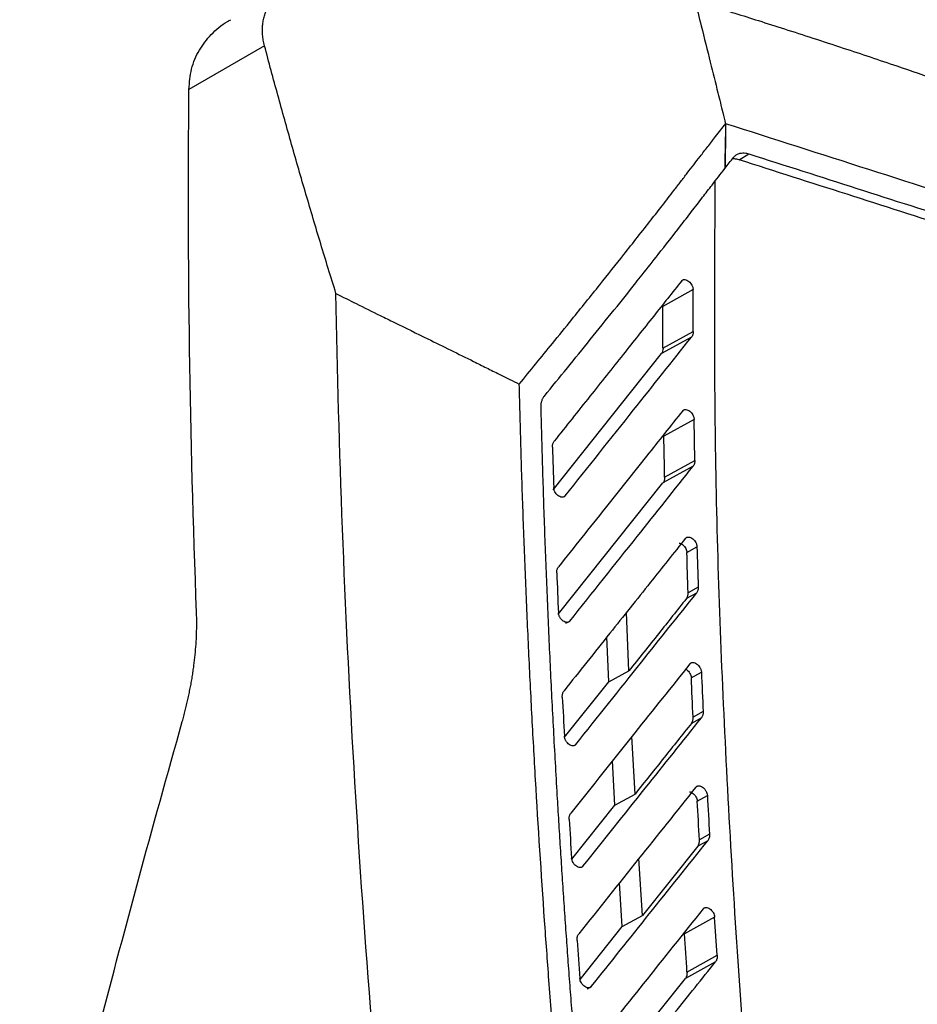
# Model space of a CAD drawing. Header units: millimetres. Extents: x -155 to 1130, y -373 to 1265.
# Tile 55 of 198: x 932 to 997, y -26 to 45. Entities that reach past the tile are written whole.
import ezdxf

# ---------------------------------------------------------------- set-up
doc = ezdxf.new("R2010")
doc.units = ezdxf.units.MM

msp = doc.modelspace()

# ---------------------------------------------------------------- linework, layer by layer
at = {"color": 7, "linetype": 'Continuous', "lineweight": 25}
for p, q in [((949.756, 42.832), (944.313, 39.69)), ((983.907, 34.621), (984.616, 35.047)), ((980.593, 25.285), (978.42, 24.073)), ((980.6, 22.264), (980.593, 25.285)), ((978.427, 21.053), (980.6, 22.264)), ((980.48, 21.86), (978.313, 20.668)), ((970.514, 10.861), (978.313, 20.668)), ((980.665, 15.936), (978.492, 14.724)), ((980.716, 12.981), (980.665, 15.936)), ((978.543, 11.768), (980.716, 12.981)), ((980.596, 12.561), (978.428, 11.369)), ((970.916, 1.933), (978.428, 11.369)), ((980.145, 6.357), (980.869, 6.762)), ((980.96, 3.864), (980.235, 3.46)), ((980.839, 3.43), (980.116, 3.033)), ((975.972, -2.17), (975.799, 2.04)), ((974.523, -2.97), (974.391, 0.271)), ((974.523, -2.97), (975.972, -2.17)), ((980.467, -2.662), (981.191, -2.257)), ((971.347, -6.953), (974.523, -2.97)), ((981.196, -5.55), (980.473, -5.948)), ((981.317, -5.102), (980.592, -5.507)), ((976.414, -11.037), (976.195, -6.889)), ((974.965, -11.837), (974.796, -8.642)), ((974.965, -11.837), (976.414, -11.037)), ((980.895, -11.542), (981.62, -11.137)), ((971.863, -15.723), (974.965, -11.837)), ((981.776, -13.934), (981.052, -14.339)), ((980.932, -14.793), (976.95, -19.78)), ((981.655, -14.395), (980.932, -14.793)), ((976.95, -19.78), (976.688, -15.687)), ((975.501, -20.58), (975.299, -17.427)), ((975.501, -20.58), (976.95, -19.78)), ((982.143, -19.89), (979.97, -21.105)), ((982.328, -22.643), (982.143, -19.89)), ((972.46, -24.385), (975.501, -20.58)), ((980.155, -23.859), (982.328, -22.643)), ((982.207, -23.117), (980.039, -24.31)), ((973.133, -32.944), (980.039, -24.31))]:
    msp.add_line(p, q, dxfattribs=at)
at = {"color": 8, "linetype": 'Continuous', "lineweight": 25}
for p, q in [((971.437, 1.258), (971.722, 1.415)), ((972.983, -25.053), (973.266, -24.897))]:
    msp.add_line(p, q, dxfattribs=at)
at = {"color": 7, "linetype": 'Continuous', "lineweight": 25, "flags": 128}
msp.add_lwpolyline([(982.873, 33.987), (982.885, 34.002), (982.897, 34.018)], dxfattribs=at)
at = {"color": 7, "linetype": 'Continuous', "lineweight": 25}
for points, knots in [([(930.499, 40.686), (930.5, 41.454), (930.501, 42.989), (930.511, 45.287), (930.527, 47.581), (930.55, 49.871), (930.58, 52.156), (930.616, 54.438), (930.659, 56.715), (930.708, 58.988), (930.763, 61.256), (930.826, 63.521), (930.894, 65.781), (930.97, 68.037), (931.052, 70.288), (931.14, 72.536), (931.235, 74.779), (931.337, 77.018), (931.445, 79.253), (931.56, 81.484), (931.681, 83.71), (931.809, 85.933), (931.943, 88.151), (932.084, 90.364), (932.231, 92.574), (932.385, 94.779), (932.546, 96.98), (932.713, 99.177), (932.887, 101.37), (933.066, 103.559), (933.192, 105.014), (933.255, 105.742)], [0, 0, 0, 0, 0.034507, 0.069008, 0.103505, 0.137997, 0.172486, 0.206971, 0.241452, 0.275931, 0.310407, 0.344882, 0.379354, 0.413825, 0.448296, 0.482765, 0.517235, 0.551704, 0.586175, 0.620646, 0.655118, 0.689592, 0.724069, 0.758548, 0.793029, 0.827514, 0.862002, 0.896495, 0.930992, 0.965493, 1, 1, 1, 1]), ([(949.756, 42.832), (949.739, 42.899), (949.705, 43.033), (949.666, 43.232), (949.636, 43.429), (949.615, 43.623), (949.603, 43.814), (949.601, 44.003), (949.607, 44.189), (949.623, 44.371), (949.647, 44.551), (949.68, 44.727), (949.722, 44.899), (949.773, 45.068), (949.944, 45.548), (950.394, 46.291), (951.374, 47.119), (952.661, 47.732), (953.914, 48.045), (955.011, 48.184), (955.755, 48.228), (956.432, 48.231), (957.03, 48.213), (957.443, 48.18), (957.654, 48.163)], [0, 0, 0, 0, 0.019829, 0.039524, 0.059093, 0.078538, 0.097866, 0.117081, 0.136188, 0.155194, 0.174104, 0.192922, 0.211655, 0.230309, 0.248888, 0.373338, 0.499698, 0.620527, 0.748563, 0.809528, 0.872542, 0.913248, 0.955729, 1, 1, 1, 1]), ([(980.728, 46.075), (980.878, 45.47), (981.246, 43.997), (981.798, 41.782), (982.316, 39.701), (982.681, 38.228), (982.866, 37.489), (982.932, 37.222)], [0, 0, 0, 0, 0.205061, 0.5, 0.7499999, 0.9097182, 1, 1, 1, 1]), ([(980.727, 46.074), (981.178, 45.935), (982.139, 45.638), (983.664, 45.161), (985.36, 44.626), (987.226, 44.029), (989.261, 43.371), (991.966, 42.485), (995.007, 41.469), (998.054, 40.428), (1000.302, 39.65), (1001.532, 39.218), (1002.017, 39.047)], [0, 0, 0, 0, 0.062286, 0.13274, 0.211357, 0.298138, 0.39309, 0.496229, 0.678367, 0.82307, 0.930298, 1, 1, 1, 1]), ([(944.313, 39.69), (944.353, 40.188), (944.435, 41.197), (945.006, 42.535), (945.9, 43.682), (946.7, 44.399), (947.252, 44.664), (947.329, 44.701)], [0, 0, 0, 0, 0.23706, 0.479734, 0.712561, 0.959826, 1, 1, 1, 1]), ([(954.896, 24.995), (954.71, 25.592), (954.34, 26.787), (953.795, 28.578), (953.259, 30.367), (952.732, 32.153), (952.213, 33.938), (951.704, 35.721), (951.203, 37.502), (950.712, 39.28), (950.228, 41.057), (949.913, 42.24), (949.756, 42.832)], [0, 0, 0, 0, 0.100374, 0.200665, 0.300872, 0.400995, 0.501036, 0.600993, 0.700868, 0.800661, 0.900371, 1, 1, 1, 1]), ([(968.088, 18.476), (968.883, 19.453), (970.145, 21.003), (972.081, 23.386), (973.796, 25.514), (975.367, 27.493), (976.595, 29.056), (977.517, 30.228), (978.399, 31.351), (979.103, 32.266), (979.704, 33.05), (980.323, 33.862), (980.974, 34.702), (981.653, 35.575), (982.15, 36.211), (982.577, 36.76), (982.817, 37.072), (982.933, 37.223)], [0, 0, 0, 0, 0.15766, 0.249997, 0.384192, 0.499995, 0.56684, 0.63377, 0.687169, 0.746205, 0.7789, 0.811594, 0.874629, 0.912568, 0.950508, 0.976059, 1, 1, 1, 1]), ([(982.932, 37.222), (982.921, 36.679), (982.9, 35.602), (982.882, 34.522), (982.873, 33.987)], [0, 0, 0, 0, 0.504039, 1, 1, 1, 1]), ([(983.5, 34.791), (983.517, 34.812), (983.552, 34.854), (983.61, 34.909), (983.671, 34.958), (983.748, 35.008), (983.846, 35.055), (983.989, 35.1), (984.168, 35.122), (984.386, 35.11), (984.539, 35.068), (984.616, 35.047)], [0, 0, 0, 0, 0.0714311, 0.1412751, 0.2097738, 0.2771839, 0.3863739, 0.4950404, 0.6635432, 0.8305991, 1, 1, 1, 1]), ([(983.907, 34.621), (983.793, 34.653), (983.618, 34.701), (983.463, 34.682), (983.41, 34.676)], [0, 0, 0, 0, 0.652128, 1, 1, 1, 1]), ([(969.891, 17.613), (970.994, 18.967), (972.679, 21.035), (974.867, 23.752), (976.108, 25.307), (977.155, 26.635), (978.23, 28), (979.424, 29.515), (980.485, 30.889), (981.238, 31.874), (982.035, 32.905), (982.568, 33.592), (982.873, 33.986)], [0, 0, 0, 0, 0.249996, 0.382013, 0.499992, 0.535537, 0.624993, 0.749994, 0.812495, 0.874997, 0.928385, 1, 1, 1, 1]), ([(979.772, 25.912), (979.101, 25.067), (977.698, 23.298), (975.497, 20.528), (973.11, 17.526), (971.455, 15.446), (970.597, 14.368)], [0, 0, 0, 0, 0.220061, 0.460082, 0.720061, 1, 1, 1, 1]), ([(979.772, 25.912), (979.782, 25.923), (979.8, 25.944), (979.834, 25.968), (979.879, 25.99), (979.935, 26.003), (980.027, 26.004), (980.151, 25.967), (980.295, 25.878), (980.42, 25.753), (980.507, 25.62), (980.56, 25.496), (980.589, 25.387), (980.592, 25.319), (980.594, 25.284)], [0, 0, 0, 0, 0.044008, 0.088121, 0.132932, 0.198653, 0.264112, 0.39628, 0.520572, 0.637717, 0.755151, 0.836038, 0.916394, 1, 1, 1, 1]), ([(954.896, 24.994), (955.383, 24.752), (956.444, 24.223), (957.845, 23.532), (959.561, 22.688), (961.799, 21.588), (964.008, 20.5), (965.72, 19.648), (966.587, 19.217), (967.376, 18.826), (967.857, 18.59), (968.088, 18.476)], [0, 0, 0, 0, 0.1109966, 0.2418801, 0.3183924, 0.5008254, 0.7500326, 0.8203582, 0.8908257, 0.9475417, 1, 1, 1, 1]), ([(980.601, 22.264), (980.601, 22.237), (980.601, 22.185), (980.593, 22.112), (980.577, 22.032), (980.542, 21.945), (980.502, 21.89), (980.48, 21.86)], [0, 0, 0, 0, 0.166084, 0.322805, 0.471425, 0.719418, 1, 1, 1, 1]), ([(971.384, 10.422), (973.028, 12.486), (976.065, 16.302), (979.091, 20.111), (980.48, 21.86)], [0, 0, 0, 0, 0.540882, 1, 1, 1, 1]), ([(971.435, -38.98), (971.362, -38.169), (971.214, -36.547), (971.002, -34.118), (970.796, -31.692), (970.597, -29.27), (970.405, -26.85), (970.171, -23.806), (969.762, -18.178), (969.351, -11.773), (968.988, -5.221), (968.751, -0.452), (968.542, 4.303), (968.361, 9.042), (968.207, 13.769), (968.128, 16.907), (968.088, 18.476)], [0, 0, 0, 0, 0.041667, 0.083334, 0.125, 0.166665, 0.208331, 0.249997, 0.32416, 0.499997, 0.583332, 0.666667, 0.750001, 0.833335, 0.916668, 1, 1, 1, 1]), ([(969.654, 16.802), (969.654, 16.843), (969.653, 16.924), (969.663, 17.04), (969.681, 17.151), (969.716, 17.292), (969.778, 17.455), (969.854, 17.561), (969.891, 17.613)], [0, 0, 0, 0, 0.125311, 0.250071, 0.374958, 0.500651, 0.750025, 1, 1, 1, 1]), ([(972.956, -39.525), (972.899, -38.89), (972.785, -37.62), (972.62, -35.717), (972.457, -33.816), (972.298, -31.916), (972.142, -30.019), (971.991, -28.123), (971.845, -26.228), (971.702, -24.334), (971.564, -22.442), (971.43, -20.551), (971.3, -18.662), (971.174, -16.774), (971.053, -14.887), (970.936, -13.002), (970.767, -10.179), (970.557, -6.426), (970.321, -1.749), (970.113, 2.912), (969.932, 7.558), (969.776, 12.19), (969.695, 15.265), (969.654, 16.802)], [0, 0, 0, 0, 0.033262, 0.066534, 0.099816, 0.133108, 0.166411, 0.199724, 0.233048, 0.266383, 0.29973, 0.333088, 0.366458, 0.399841, 0.433236, 0.466643, 0.500064, 0.583453, 0.66681, 0.75014, 0.833445, 0.916731, 1, 1, 1, 1]), ([(979.844, 16.555), (978.979, 15.467), (977.122, 13.131), (974.142, 9.386), (972.026, 6.729), (970.905, 5.321)], [0, 0, 0, 0, 0.290959, 0.624292, 1, 1, 1, 1]), ([(979.844, 16.555), (979.853, 16.566), (979.872, 16.587), (979.906, 16.611), (979.95, 16.632), (980.005, 16.646), (980.097, 16.647), (980.22, 16.612), (980.363, 16.524), (980.489, 16.402), (980.575, 16.27), (980.629, 16.147), (980.66, 16.039), (980.664, 15.97), (980.666, 15.936)], [0, 0, 0, 0, 0.044016, 0.088181, 0.133085, 0.198889, 0.264411, 0.396615, 0.520683, 0.637763, 0.755147, 0.836006, 0.916383, 1, 1, 1, 1]), ([(970.475, 13.941), (970.475, 13.969), (970.475, 14.025), (970.484, 14.105), (970.504, 14.192), (970.538, 14.284), (970.577, 14.34), (970.597, 14.368)], [0, 0, 0, 0, 0.165926, 0.331556, 0.49844, 0.748243, 1, 1, 1, 1]), ([(980.717, 12.98), (980.717, 12.952), (980.717, 12.896), (980.708, 12.818), (980.691, 12.745), (980.667, 12.678), (980.636, 12.615), (980.609, 12.579), (980.596, 12.561)], [0, 0, 0, 0, 0.16896, 0.334916, 0.499414, 0.664046, 0.830395, 1, 1, 1, 1]), ([(971.722, 1.415), (973.341, 3.447), (976.303, 7.164), (979.256, 10.877), (980.596, 12.561)], [0, 0, 0, 0, 0.546502, 1, 1, 1, 1]), ([(971.384, 10.422), (971.375, 10.411), (971.357, 10.39), (971.323, 10.366), (971.279, 10.345), (971.224, 10.331), (971.133, 10.329), (971.01, 10.364), (970.869, 10.449), (970.744, 10.569), (970.657, 10.699), (970.602, 10.821), (970.57, 10.929), (970.565, 10.997), (970.562, 11.032)], [0, 0, 0, 0, 0.044073, 0.088336, 0.133374, 0.199314, 0.264911, 0.397168, 0.52096, 0.637906, 0.755209, 0.835874, 0.916272, 1, 1, 1, 1]), ([(980.048, 7.373), (979.204, 6.313), (977.391, 4.035), (974.477, 0.377), (972.406, -2.221), (971.307, -3.6)], [0, 0, 0, 0, 0.289929, 0.623263, 1, 1, 1, 1]), ([(980.048, 7.373), (980.057, 7.384), (980.076, 7.405), (980.11, 7.429), (980.153, 7.45), (980.209, 7.464), (980.3, 7.466), (980.423, 7.431), (980.565, 7.345), (980.689, 7.224), (980.776, 7.094), (980.831, 6.972), (980.862, 6.864), (980.867, 6.796), (980.87, 6.761)], [0, 0, 0, 0, 0.0440429, 0.0882699, 0.1332661, 0.1991729, 0.2647518, 0.396977, 0.5208327, 0.637836, 0.7551863, 0.8360164, 0.9163991, 1, 1, 1, 1]), ([(979.595, 7.033), (979.626, 7.026), (979.706, 7.009), (979.84, 6.929), (979.973, 6.799), (980.071, 6.647), (980.132, 6.495), (980.141, 6.402), (980.146, 6.357)], [0, 0, 0, 0, 0.120831, 0.312458, 0.504225, 0.679667, 0.843674, 1, 1, 1, 1]), ([(970.782, 4.881), (970.782, 4.91), (970.781, 4.968), (970.79, 5.05), (970.81, 5.14), (970.844, 5.235), (970.884, 5.293), (970.905, 5.321)], [0, 0, 0, 0, 0.165878, 0.331524, 0.498563, 0.748393, 1, 1, 1, 1]), ([(980.961, 3.864), (980.961, 3.835), (980.961, 3.778), (980.952, 3.697), (980.933, 3.609), (980.898, 3.515), (980.859, 3.459), (980.839, 3.43)], [0, 0, 0, 0, 0.165798, 0.331423, 0.49848, 0.748199, 1, 1, 1, 1]), ([(972.152, -7.469), (973.727, -5.494), (976.626, -1.86), (979.518, 1.772), (980.839, 3.43)], [0, 0, 0, 0, 0.543247, 1, 1, 1, 1]), ([(980.116, 3.033), (979.452, 2.199), (978.072, 0.465), (976.689, -1.27), (975.972, -2.17)], [0, 0, 0, 0, 0.481144, 1, 1, 1, 1]), ([(980.116, 3.033), (980.13, 3.051), (980.156, 3.087), (980.187, 3.15), (980.215, 3.231), (980.236, 3.333), (980.236, 3.417), (980.236, 3.459)], [0, 0, 0, 0, 0.16612, 0.331855, 0.498792, 0.748687, 1, 1, 1, 1]), ([(943.835, -5.816), (943.872, -5.685), (943.945, -5.421), (944.048, -5.024), (944.146, -4.626), (944.239, -4.225), (944.326, -3.823), (944.407, -3.418), (944.483, -3.013), (944.552, -2.606), (944.615, -2.199), (944.689, -1.67), (944.764, -1.02), (944.829, -0.253), (944.868, 0.512), (944.882, 1.275), (944.868, 1.773), (944.862, 2.024)], [0, 0, 0, 0, 0.048423, 0.097189, 0.146299, 0.195753, 0.245551, 0.295695, 0.346183, 0.397016, 0.448193, 0.499715, 0.597327, 0.696162, 0.796218, 0.897496, 1, 1, 1, 1]), ([(971.722, 1.415), (971.712, 1.403), (971.691, 1.379), (971.653, 1.353), (971.612, 1.334), (971.565, 1.323), (971.492, 1.318), (971.385, 1.338), (971.246, 1.414), (971.112, 1.532), (971.018, 1.659), (970.961, 1.77), (970.929, 1.854), (970.907, 1.938), (970.903, 1.992), (970.901, 2.019)], [0, 0, 0, 0, 0.050644, 0.099917, 0.148582, 0.197434, 0.247257, 0.36631, 0.48627, 0.612067, 0.742259, 0.805914, 0.870226, 0.934869, 1, 1, 1, 1]), ([(980.37, -1.653), (979.046, -3.315), (976.191, -6.897), (973.33, -10.482), (971.797, -12.403)], [0, 0, 0, 0, 0.463974, 1, 1, 1, 1]), ([(980.122, -2.078), (980.125, -2.08), (980.176, -2.106), (980.267, -2.197), (980.376, -2.343), (980.449, -2.507), (980.462, -2.611), (980.468, -2.663)], [0, 0, 0, 0, 0.012051, 0.268946, 0.514272, 0.755378, 1, 1, 1, 1]), ([(980.37, -1.653), (980.381, -1.641), (980.402, -1.617), (980.439, -1.591), (980.481, -1.572), (980.528, -1.561), (980.601, -1.556), (980.708, -1.577), (980.847, -1.652), (980.981, -1.771), (981.075, -1.898), (981.132, -2.008), (981.164, -2.093), (981.186, -2.177), (981.19, -2.231), (981.192, -2.258)], [0, 0, 0, 0, 0.05071, 0.100019, 0.148687, 0.197505, 0.247255, 0.366289, 0.486225, 0.611989, 0.742205, 0.80592, 0.87022, 0.934901, 1, 1, 1, 1]), ([(971.184, -4.052), (971.184, -4.022), (971.182, -3.963), (971.191, -3.878), (971.21, -3.786), (971.245, -3.688), (971.286, -3.629), (971.307, -3.6)], [0, 0, 0, 0, 0.165898, 0.331525, 0.498579, 0.748386, 1, 1, 1, 1]), ([(972.669, -16.238), (974.163, -14.366), (977.008, -10.802), (979.847, -7.241), (981.196, -5.55)], [0, 0, 0, 0, 0.525053, 1, 1, 1, 1]), ([(980.473, -5.948), (980.487, -5.929), (980.514, -5.892), (980.546, -5.827), (980.574, -5.743), (980.594, -5.638), (980.594, -5.551), (980.593, -5.507)], [0, 0, 0, 0, 0.166139, 0.331856, 0.498817, 0.748678, 1, 1, 1, 1]), ([(981.318, -5.103), (981.318, -5.132), (981.32, -5.191), (981.311, -5.275), (981.292, -5.366), (981.257, -5.463), (981.216, -5.521), (981.196, -5.55)], [0, 0, 0, 0, 0.165813, 0.331433, 0.498546, 0.748278, 1, 1, 1, 1]), ([(980.473, -5.948), (979.819, -6.769), (978.467, -8.465), (977.113, -10.161), (976.414, -11.037)], [0, 0, 0, 0, 0.484021, 1, 1, 1, 1]), ([(972.152, -7.469), (972.142, -7.481), (972.121, -7.505), (972.084, -7.531), (972.042, -7.55), (971.996, -7.561), (971.922, -7.566), (971.815, -7.545), (971.676, -7.47), (971.566, -7.372), (971.486, -7.277), (971.418, -7.174), (971.352, -7.032), (971.338, -6.925), (971.331, -6.871)], [0, 0, 0, 0, 0.050733, 0.10011, 0.148894, 0.197876, 0.247838, 0.36746, 0.487995, 0.614934, 0.680065, 0.74471, 0.87132, 1, 1, 1, 1]), ([(980.798, -10.539), (979.416, -12.271), (976.61, -15.788), (973.797, -19.309), (972.369, -21.096)], [0, 0, 0, 0, 0.49235, 1, 1, 1, 1]), ([(980.799, -10.539), (980.809, -10.527), (980.83, -10.504), (980.868, -10.477), (980.909, -10.458), (980.956, -10.447), (981.029, -10.443), (981.136, -10.462), (981.275, -10.538), (981.385, -10.635), (981.465, -10.731), (981.533, -10.834), (981.6, -10.975), (981.613, -11.083), (981.62, -11.137)], [0, 0, 0, 0, 0.050823, 0.100253, 0.149045, 0.197988, 0.247859, 0.367368, 0.487797, 0.614613, 0.679757, 0.744543, 0.871524, 1, 1, 1, 1]), ([(980.345, -10.883), (980.371, -10.887), (980.439, -10.896), (980.561, -10.963), (980.692, -11.076), (980.8, -11.223), (980.875, -11.385), (980.889, -11.489), (980.896, -11.542)], [0, 0, 0, 0, 0.105299, 0.277815, 0.462316, 0.640653, 0.817958, 1, 1, 1, 1]), ([(971.675, -12.868), (971.674, -12.845), (971.672, -12.798), (971.675, -12.732), (971.683, -12.668), (971.701, -12.587), (971.734, -12.493), (971.776, -12.433), (971.797, -12.403)], [0, 0, 0, 0, 0.124557, 0.248683, 0.373127, 0.498632, 0.748387, 1, 1, 1, 1]), ([(981.777, -13.934), (981.778, -13.957), (981.78, -14.003), (981.776, -14.069), (981.768, -14.132), (981.751, -14.212), (981.718, -14.306), (981.676, -14.365), (981.655, -14.395)], [0, 0, 0, 0, 0.1244971, 0.2485987, 0.3730533, 0.4986028, 0.748291, 1, 1, 1, 1]), ([(973.266, -24.897), (974.658, -23.155), (977.458, -19.653), (980.251, -16.154), (981.655, -14.395)], [0, 0, 0, 0, 0.497404, 1, 1, 1, 1]), ([(980.932, -14.793), (980.946, -14.774), (980.974, -14.735), (981.006, -14.668), (981.035, -14.583), (981.055, -14.474), (981.053, -14.384), (981.052, -14.339)], [0, 0, 0, 0, 0.166174, 0.331874, 0.498853, 0.748659, 1, 1, 1, 1]), ([(972.669, -16.238), (972.658, -16.249), (972.638, -16.273), (972.6, -16.299), (972.559, -16.319), (972.513, -16.33), (972.44, -16.335), (972.334, -16.315), (972.195, -16.241), (972.085, -16.145), (972.006, -16.05), (971.938, -15.947), (971.87, -15.807), (971.855, -15.699), (971.848, -15.645)], [0, 0, 0, 0, 0.050732, 0.100106, 0.148871, 0.197804, 0.247675, 0.367179, 0.48755, 0.61427, 0.679397, 0.744301, 0.871443, 1, 1, 1, 1]), ([(981.323, -19.299), (979.887, -21.096), (977.122, -24.556), (974.351, -28.019), (973.019, -29.684)], [0, 0, 0, 0, 0.5194909, 1, 1, 1, 1]), ([(981.323, -19.299), (981.333, -19.287), (981.354, -19.263), (981.391, -19.237), (981.433, -19.218), (981.479, -19.206), (981.552, -19.201), (981.658, -19.221), (981.796, -19.295), (981.906, -19.391), (981.985, -19.485), (982.054, -19.588), (982.122, -19.728), (982.137, -19.836), (982.144, -19.89)], [0, 0, 0, 0, 0.050762, 0.100159, 0.148939, 0.197876, 0.247741, 0.367286, 0.487698, 0.614423, 0.679535, 0.744426, 0.871626, 1, 1, 1, 1]), ([(972.247, -21.572), (972.246, -21.549), (972.244, -21.501), (972.247, -21.433), (972.255, -21.367), (972.272, -21.284), (972.305, -21.188), (972.348, -21.127), (972.37, -21.096)], [0, 0, 0, 0, 0.124426, 0.248735, 0.373707, 0.500112, 0.748399, 1, 1, 1, 1]), ([(982.329, -22.643), (982.33, -22.667), (982.332, -22.714), (982.329, -22.782), (982.322, -22.847), (982.304, -22.93), (982.271, -23.025), (982.228, -23.087), (982.207, -23.117)], [0, 0, 0, 0, 0.124042, 0.248207, 0.373292, 0.500076, 0.748371, 1, 1, 1, 1]), ([(973.938, -33.454), (974.796, -32.383), (976.573, -30.163), (979.329, -26.717), (981.227, -24.343), (982.207, -23.117)], [0, 0, 0, 0, 0.310626, 0.64396, 1, 1, 1, 1]), ([(973.266, -24.897), (973.255, -24.909), (973.235, -24.932), (973.197, -24.959), (973.156, -24.978), (973.11, -24.989), (973.038, -24.995), (972.932, -24.976), (972.794, -24.903), (972.684, -24.807), (972.606, -24.713), (972.537, -24.611), (972.469, -24.472), (972.453, -24.364), (972.445, -24.31)], [0, 0, 0, 0, 0.050706, 0.100072, 0.148842, 0.197784, 0.24766, 0.367285, 0.487778, 0.614528, 0.67961, 0.744483, 0.871553, 1, 1, 1, 1])]:
    msp.add_open_spline(points, degree=3, knots=knots, dxfattribs=at)
for points in [[(944.862, 2.024), (944.377, 14.743), (944.195, 27.305), (944.313, 39.69)], [(982.931, 37.221), (982.92, 36.154), (982.909, 35.086), (982.897, 34.018)], [(1003.556, 30.622), (996.677, 32.819), (989.811, 35.025), (982.931, 37.221)], [(982.897, 34.018), (983.098, 34.275), (983.299, 34.533), (983.5, 34.791)], [(984.616, 35.047), (989.794, 33.393), (994.965, 31.736), (1000.141, 30.081)], [(999.433, 29.656), (994.256, 31.31), (989.084, 32.969), (983.907, 34.621)], [(958.929, -43.894), (956.628, -20.474), (955.281, 2.526), (954.896, 24.995)], [(978.428, 21.052), (978.426, 22.059), (978.424, 23.066), (978.421, 24.073)], [(978.429, 21.052), (978.429, 20.897), (978.389, 20.764), (978.313, 20.668)], [(978.544, 11.768), (978.527, 12.753), (978.51, 13.738), (978.492, 14.723)], [(970.475, 13.941), (970.502, 12.972), (970.531, 12.002), (970.562, 11.032)], [(978.545, 11.767), (978.547, 11.607), (978.507, 11.468), (978.429, 11.369)], [(980.87, 6.761), (980.9, 5.796), (980.93, 4.83), (980.961, 3.864)], [(980.236, 3.459), (980.206, 4.425), (980.176, 5.391), (980.145, 6.357)], [(970.782, 4.881), (970.82, 3.928), (970.859, 2.974), (970.901, 2.019)], [(980.593, -5.507), (980.551, -4.559), (980.51, -3.611), (980.468, -2.662)], [(981.192, -2.258), (981.234, -3.206), (981.276, -4.154), (981.318, -5.103)], [(971.184, -4.052), (971.232, -4.991), (971.281, -5.93), (971.331, -6.871)], [(937.594, -28.801), (939.6, -21.105), (941.682, -13.442), (943.835, -5.816)], [(981.62, -11.137), (981.673, -12.069), (981.725, -13.002), (981.777, -13.934)], [(981.052, -14.339), (981, -13.407), (980.948, -12.474), (980.896, -11.542)], [(971.675, -12.868), (971.731, -13.793), (971.789, -14.718), (971.848, -15.645)], [(980.155, -23.859), (980.094, -22.941), (980.032, -22.023), (979.97, -21.105)], [(972.247, -21.572), (972.312, -22.484), (972.378, -23.397), (972.445, -24.31)], [(980.156, -23.859), (980.168, -24.042), (980.127, -24.199), (980.039, -24.309)]]:
    msp.add_open_spline(points, degree=3, dxfattribs=at)
at = {"color": 8, "linetype": 'Continuous', "lineweight": 25}
msp.add_open_spline([(982.163, 33.068), (982.13, 26.489), (982.062, 12.997), (982.841, -8.071), (984.184, -29.813), (985.606, -44.634), (986.31, -51.977)], degree=3, knots=[0, 0, 0, 0, 0.238707, 0.489559, 0.747108, 1, 1, 1, 1], dxfattribs=at)

doc.saveas('drawing.dxf')
